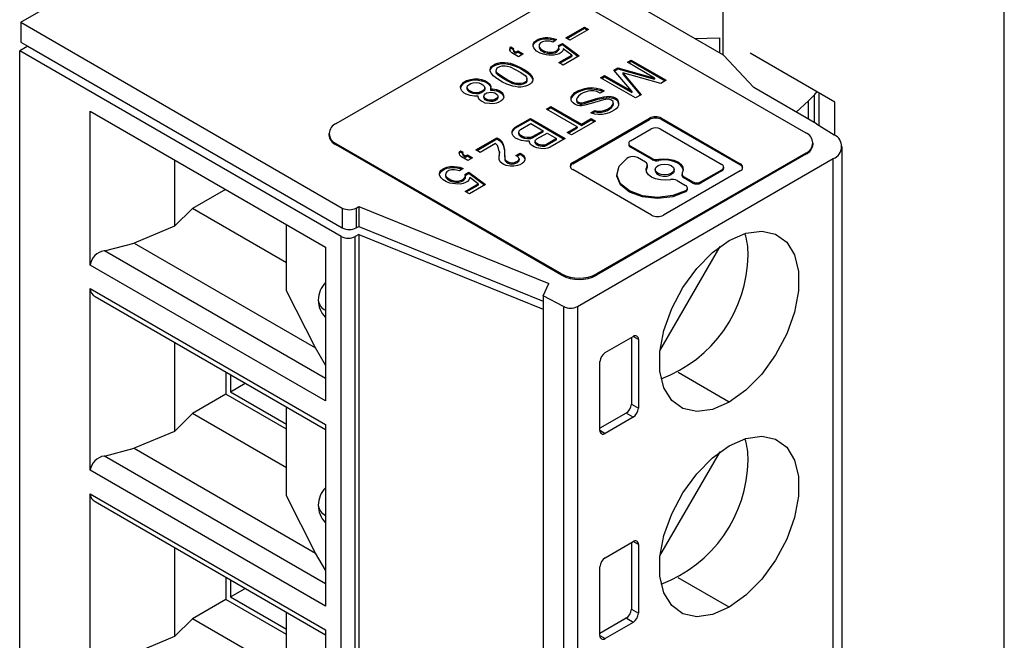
# Model space of a CAD drawing. Header units: millimetres. Extents: x 0 to 559, y 0 to 432.
# Tile 13 of 18: x 385 to 405, y 328 to 341. Entities that reach past the tile are written whole.
import ezdxf

# ---------------------------------------------------------------- set-up
doc = ezdxf.new("R2010")
doc.units = ezdxf.units.MM
doc.header["$LTSCALE"] = 2

msp = doc.modelspace()

# ---------------------------------------------------------------- linework, layer by layer
for p, q in [((384.81, 340.971), (391.082, 344.592)), ((399.02, 340.311), (399.02, 343.072)), ((404.707, 249.213), (404.707, 342.254)), ((399.024, 340.308), (396.654, 341.677)), ((391.191, 338.924), (395.423, 341.367)), ((396.13, 341.367), (400.691, 338.734)), ((384.81, 340.971), (391.315, 337.215)), ((384.81, 340.971), (384.81, 340.571)), ((395.838, 340.657), (396.213, 340.874)), ((395.859, 340.645), (396.213, 340.85)), ((396.293, 340.828), (395.917, 340.611)), ((396.213, 340.874), (396.293, 340.828)), ((396.213, 340.874), (396.213, 340.85)), ((396.213, 340.85), (396.271, 340.816)), ((395.234, 340.604), (395.274, 340.627)), ((395.274, 340.627), (395.322, 340.645)), ((395.274, 340.627), (395.274, 340.603)), ((395.274, 340.603), (395.322, 340.621)), ((395.322, 340.645), (395.38, 340.658)), ((395.322, 340.645), (395.322, 340.621)), ((395.322, 340.621), (395.38, 340.633)), ((395.38, 340.658), (395.422, 340.662)), ((395.38, 340.658), (395.38, 340.633)), ((395.38, 340.633), (395.422, 340.637)), ((395.422, 340.662), (395.472, 340.66)), ((395.422, 340.662), (395.422, 340.637)), ((395.422, 340.637), (395.472, 340.636)), ((395.472, 340.66), (395.53, 340.654)), ((395.472, 340.66), (395.472, 340.636)), ((395.472, 340.636), (395.53, 340.629)), ((395.53, 340.654), (395.583, 340.642)), ((395.53, 340.654), (395.53, 340.629)), ((395.53, 340.629), (395.583, 340.618)), ((395.651, 340.621), (395.581, 340.57)), ((395.583, 340.642), (395.651, 340.621)), ((395.583, 340.642), (395.583, 340.618)), ((395.583, 340.618), (395.627, 340.603)), ((395.917, 340.611), (395.838, 340.657)), ((398.446, 340.642), (398.949, 340.656)), ((398.949, 340.656), (398.949, 340.352)), ((384.951, 340.489), (384.788, 340.395)), ((384.81, 340.571), (384.951, 340.489)), ((384.951, 340.489), (391.315, 336.815)), ((394.703, 340.43), (394.708, 340.454)), ((394.705, 340.41), (394.703, 340.43)), ((394.704, 340.412), (394.708, 340.43)), ((394.708, 340.454), (394.724, 340.474)), ((394.708, 340.454), (394.708, 340.43)), ((394.708, 340.43), (394.724, 340.449)), ((394.724, 340.474), (394.778, 340.443)), ((394.724, 340.474), (394.724, 340.449)), ((394.724, 340.449), (394.77, 340.423)), ((394.778, 340.443), (394.77, 340.428)), ((394.77, 340.428), (394.781, 340.404)), ((394.77, 340.428), (394.77, 340.404)), ((395.175, 340.519), (395.181, 340.543)), ((395.177, 340.49), (395.175, 340.519)), ((395.176, 340.501), (395.181, 340.519)), ((395.189, 340.456), (395.177, 340.49)), ((395.181, 340.543), (395.203, 340.576)), ((395.181, 340.519), (395.203, 340.552)), ((395.181, 340.543), (395.181, 340.519)), ((395.208, 340.426), (395.189, 340.456)), ((395.203, 340.576), (395.234, 340.604)), ((395.203, 340.552), (395.234, 340.58)), ((395.203, 340.576), (395.203, 340.552)), ((395.246, 340.386), (395.208, 340.426)), ((395.234, 340.604), (395.234, 340.58)), ((395.234, 340.58), (395.274, 340.603)), ((395.3, 340.52), (395.295, 340.487)), ((395.295, 340.487), (395.305, 340.462)), ((395.295, 340.487), (395.295, 340.462)), ((395.295, 340.462), (395.305, 340.438)), ((395.322, 340.553), (395.3, 340.52)), ((395.305, 340.462), (395.333, 340.427)), ((395.305, 340.462), (395.305, 340.438)), ((395.305, 340.438), (395.333, 340.403)), ((395.362, 340.577), (395.322, 340.553)), ((395.333, 340.427), (395.405, 340.386)), ((395.333, 340.427), (395.333, 340.403)), ((395.42, 340.589), (395.362, 340.577)), ((395.478, 340.592), (395.42, 340.589)), ((395.52, 340.586), (395.478, 340.592)), ((395.581, 340.57), (395.52, 340.586)), ((395.663, 340.403), (395.693, 340.441)), ((395.687, 340.499), (395.767, 340.545)), ((395.698, 340.475), (395.687, 340.499)), ((395.693, 340.441), (395.698, 340.475)), ((395.693, 340.416), (395.698, 340.45)), ((395.693, 340.441), (395.693, 340.416)), ((395.696, 340.479), (395.767, 340.52)), ((395.698, 340.45), (395.698, 340.475)), ((395.767, 340.545), (396.108, 340.293)), ((395.767, 340.545), (395.767, 340.52)), ((395.767, 340.52), (396.089, 340.282)), ((395.785, 340.433), (395.773, 340.395)), ((395.956, 340.307), (395.785, 340.433)), ((391.294, 336.64), (384.788, 340.395)), ((384.788, 316.307), (384.788, 340.395)), ((394.715, 340.386), (394.705, 340.41)), ((394.725, 340.372), (394.715, 340.386)), ((394.744, 340.352), (394.725, 340.372)), ((394.876, 340.275), (394.744, 340.352)), ((394.77, 340.404), (394.781, 340.379)), ((394.781, 340.404), (394.799, 340.384)), ((394.781, 340.404), (394.781, 340.379)), ((394.781, 340.379), (394.799, 340.36)), ((394.799, 340.384), (394.826, 340.369)), ((394.799, 340.384), (394.799, 340.36)), ((394.799, 340.36), (394.826, 340.344)), ((394.826, 340.369), (394.866, 340.392)), ((394.826, 340.344), (394.826, 340.369)), ((394.826, 340.344), (394.866, 340.367)), ((394.866, 340.392), (394.972, 340.331)), ((394.866, 340.392), (394.866, 340.367)), ((394.866, 340.367), (394.951, 340.318)), ((394.972, 340.331), (394.876, 340.275)), ((395.316, 340.346), (395.246, 340.386)), ((395.385, 340.324), (395.316, 340.346)), ((395.333, 340.403), (395.405, 340.362)), ((395.436, 340.313), (395.385, 340.324)), ((395.405, 340.386), (395.464, 340.37)), ((395.405, 340.386), (395.405, 340.362)), ((395.405, 340.362), (395.464, 340.346)), ((395.495, 340.306), (395.436, 340.313)), ((395.464, 340.37), (395.507, 340.364)), ((395.464, 340.37), (395.464, 340.346)), ((395.464, 340.346), (395.507, 340.34)), ((395.596, 340.303), (395.495, 340.306)), ((395.507, 340.364), (395.565, 340.367)), ((395.507, 340.364), (395.507, 340.34)), ((395.507, 340.34), (395.565, 340.343)), ((395.565, 340.367), (395.622, 340.379)), ((395.565, 340.367), (395.565, 340.343)), ((395.565, 340.343), (395.622, 340.355)), ((395.654, 340.316), (395.596, 340.303)), ((395.622, 340.379), (395.663, 340.403)), ((395.622, 340.379), (395.622, 340.355)), ((395.622, 340.355), (395.663, 340.378)), ((395.702, 340.334), (395.654, 340.316)), ((395.663, 340.378), (395.693, 340.416)), ((395.663, 340.403), (395.663, 340.378)), ((395.694, 340.155), (395.956, 340.307)), ((395.743, 340.357), (395.702, 340.334)), ((395.715, 340.143), (395.956, 340.282)), ((395.773, 340.395), (395.743, 340.357)), ((396.108, 340.293), (395.782, 340.104)), ((395.956, 340.307), (395.956, 340.282)), ((399.024, 340.308), (399.638, 339.652)), ((401.282, 339.354), (399.569, 340.343)), ((394.306, 340.018), (394.312, 340.042)), ((394.312, 340.042), (394.334, 340.075)), ((394.312, 340.017), (394.334, 340.05)), ((394.312, 340.042), (394.312, 340.017)), ((394.334, 340.075), (394.357, 340.098)), ((394.334, 340.075), (394.334, 340.05)), ((394.334, 340.05), (394.357, 340.074)), ((394.357, 340.098), (394.413, 340.131)), ((394.357, 340.074), (394.413, 340.106)), ((394.357, 340.098), (394.357, 340.074)), ((394.413, 340.131), (394.454, 340.144)), ((394.413, 340.131), (394.413, 340.106)), ((394.413, 340.106), (394.454, 340.119)), ((394.431, 340.019), (394.446, 340.047)), ((394.446, 340.047), (394.501, 340.079)), ((394.454, 340.144), (394.511, 340.156)), ((394.454, 340.144), (394.454, 340.119)), ((394.454, 340.119), (394.511, 340.132)), ((394.501, 340.079), (394.551, 340.088)), ((394.511, 340.156), (394.552, 340.16)), ((394.511, 340.156), (394.511, 340.132)), ((394.511, 340.132), (394.552, 340.136)), ((394.551, 340.088), (394.609, 340.091)), ((394.552, 340.16), (394.604, 340.159)), ((394.552, 340.16), (394.552, 340.136)), ((394.552, 340.136), (394.604, 340.134)), ((394.604, 340.159), (394.663, 340.152)), ((394.604, 340.159), (394.604, 340.134)), ((394.604, 340.134), (394.663, 340.127)), ((394.609, 340.091), (394.652, 340.085)), ((394.652, 340.085), (394.712, 340.068)), ((394.663, 340.152), (394.714, 340.141)), ((394.663, 340.152), (394.663, 340.127)), ((394.663, 340.127), (394.714, 340.116)), ((394.712, 340.068), (394.815, 340.018)), ((394.714, 340.141), (394.773, 340.125)), ((394.714, 340.141), (394.714, 340.116)), ((394.714, 340.116), (394.773, 340.1)), ((394.773, 340.125), (394.835, 340.098)), ((394.773, 340.125), (394.773, 340.1)), ((394.773, 340.1), (394.835, 340.074)), ((394.835, 340.098), (394.921, 340.058)), ((394.835, 340.098), (394.835, 340.074)), ((394.835, 340.074), (394.921, 340.033)), ((394.921, 340.058), (394.994, 340.015)), ((394.921, 340.058), (394.921, 340.033)), ((394.921, 340.033), (394.994, 339.991)), ((395.782, 340.104), (395.694, 340.155)), ((396.811, 340.004), (396.892, 340.051)), ((396.825, 339.988), (396.892, 340.027)), ((396.892, 340.051), (397.63, 339.844)), ((396.892, 340.051), (396.892, 340.027)), ((396.892, 340.027), (397.63, 339.82)), ((397.082, 340.161), (397.162, 340.207)), ((397.63, 339.844), (397.082, 340.161)), ((397.103, 340.149), (397.162, 340.182)), ((397.162, 340.207), (397.869, 339.799)), ((397.162, 340.207), (397.162, 340.182)), ((397.162, 340.182), (397.847, 339.786)), ((393.906, 339.817), (393.981, 339.829)), ((393.981, 339.829), (394.063, 339.826)), ((393.981, 339.829), (393.981, 339.805)), ((394.063, 339.826), (394.133, 339.814)), ((394.063, 339.826), (394.063, 339.802)), ((394.309, 339.988), (394.306, 340.018)), ((394.308, 340), (394.312, 340.017)), ((394.32, 339.954), (394.309, 339.988)), ((394.34, 339.925), (394.32, 339.954)), ((394.368, 339.891), (394.34, 339.925)), ((394.413, 339.855), (394.368, 339.891)), ((394.483, 339.805), (394.413, 339.855)), ((394.426, 339.985), (394.431, 340.019)), ((394.437, 339.961), (394.426, 339.985)), ((394.426, 339.961), (394.426, 339.985)), ((394.437, 339.936), (394.426, 339.961)), ((394.465, 339.926), (394.437, 339.961)), ((394.437, 339.936), (394.437, 339.961)), ((394.465, 339.901), (394.437, 339.936)), ((394.553, 339.866), (394.465, 339.926)), ((394.465, 339.901), (394.465, 339.926)), ((394.553, 339.842), (394.465, 339.901)), ((394.662, 339.803), (394.553, 339.866)), ((394.553, 339.842), (394.553, 339.866)), ((394.662, 339.779), (394.553, 339.842)), ((394.815, 340.018), (394.924, 339.955)), ((394.924, 339.955), (395.012, 339.895)), ((394.994, 340.015), (395.065, 339.966)), ((394.994, 340.015), (394.994, 339.991)), ((394.994, 339.991), (395.065, 339.941)), ((395.012, 339.895), (395.04, 339.86)), ((395.04, 339.86), (395.051, 339.836)), ((395.051, 339.836), (395.046, 339.802)), ((395.051, 339.811), (395.051, 339.836)), ((395.065, 339.966), (395.11, 339.93)), ((395.065, 339.966), (395.065, 339.941)), ((395.065, 339.941), (395.11, 339.906)), ((395.11, 339.93), (395.138, 339.896)), ((395.11, 339.93), (395.11, 339.906)), ((395.11, 339.906), (395.138, 339.871)), ((395.138, 339.896), (395.157, 339.866)), ((395.138, 339.896), (395.138, 339.871)), ((395.138, 339.871), (395.157, 339.842)), ((395.157, 339.866), (395.169, 339.832)), ((395.157, 339.866), (395.157, 339.842)), ((395.157, 339.842), (395.169, 339.808)), ((395.169, 339.832), (395.171, 339.803)), ((395.169, 339.832), (395.169, 339.808)), ((396.541, 339.849), (396.621, 339.895)), ((397.249, 339.441), (396.541, 339.849)), ((396.563, 339.837), (396.621, 339.87)), ((396.621, 339.895), (397.17, 339.578)), ((396.621, 339.895), (396.621, 339.87)), ((396.621, 339.87), (397.17, 339.554)), ((397.17, 339.578), (396.811, 340.004)), ((396.993, 339.946), (397.359, 339.505)), ((397.758, 339.735), (396.993, 339.946)), ((396.993, 339.946), (396.993, 339.922)), ((396.993, 339.922), (397.346, 339.497)), ((397.63, 339.844), (397.63, 339.82)), ((393.708, 339.672), (393.73, 339.715)), ((393.713, 339.624), (393.708, 339.672)), ((393.71, 339.652), (393.73, 339.691)), ((393.734, 339.584), (393.713, 339.624)), ((393.73, 339.715), (393.775, 339.762)), ((393.73, 339.691), (393.775, 339.737)), ((393.73, 339.715), (393.73, 339.691)), ((393.775, 339.762), (393.825, 339.791)), ((393.775, 339.737), (393.825, 339.766)), ((393.775, 339.762), (393.775, 339.737)), ((393.825, 339.791), (393.906, 339.817)), ((393.825, 339.766), (393.906, 339.792)), ((393.825, 339.791), (393.825, 339.766)), ((393.844, 339.649), (393.85, 339.683)), ((393.857, 339.615), (393.844, 339.649)), ((393.844, 339.625), (393.844, 339.649)), ((393.857, 339.591), (393.844, 339.625)), ((393.85, 339.683), (393.881, 339.711)), ((393.881, 339.711), (393.913, 339.73)), ((393.906, 339.817), (393.906, 339.792)), ((393.906, 339.792), (393.981, 339.805)), ((393.913, 339.73), (393.961, 339.747)), ((393.961, 339.747), (394.02, 339.75)), ((393.981, 339.805), (394.063, 339.802)), ((394.02, 339.75), (394.079, 339.744)), ((394.063, 339.802), (394.133, 339.79)), ((394.079, 339.744), (394.122, 339.729)), ((394.122, 339.729), (394.159, 339.707)), ((394.133, 339.814), (394.209, 339.788)), ((394.133, 339.814), (394.133, 339.79)), ((394.133, 339.79), (394.209, 339.764)), ((394.159, 339.707), (394.185, 339.682)), ((394.185, 339.682), (394.197, 339.648)), ((394.197, 339.648), (394.192, 339.614)), ((394.197, 339.624), (394.192, 339.589)), ((394.197, 339.624), (394.197, 339.648)), ((394.209, 339.788), (394.254, 339.762)), ((394.209, 339.788), (394.209, 339.764)), ((394.209, 339.764), (394.254, 339.738)), ((394.254, 339.762), (394.299, 339.718)), ((394.254, 339.762), (394.254, 339.738)), ((394.254, 339.738), (394.299, 339.693)), ((394.299, 339.718), (394.32, 339.669)), ((394.299, 339.718), (394.299, 339.693)), ((394.299, 339.693), (394.318, 339.649)), ((394.32, 339.669), (394.316, 339.625)), ((394.316, 339.625), (394.35, 339.624)), ((394.316, 339.625), (394.316, 339.601)), ((394.35, 339.624), (394.434, 339.612)), ((394.35, 339.624), (394.35, 339.6)), ((394.557, 339.763), (394.483, 339.805)), ((394.643, 339.722), (394.557, 339.763)), ((394.704, 339.696), (394.643, 339.722)), ((394.766, 339.753), (394.662, 339.803)), ((394.662, 339.779), (394.662, 339.803)), ((394.766, 339.728), (394.662, 339.779)), ((394.764, 339.68), (394.704, 339.696)), ((394.815, 339.669), (394.764, 339.68)), ((394.826, 339.736), (394.766, 339.753)), ((394.766, 339.728), (394.766, 339.753)), ((394.826, 339.712), (394.766, 339.728)), ((394.874, 339.662), (394.815, 339.669)), ((394.868, 339.73), (394.826, 339.736)), ((394.826, 339.712), (394.826, 339.736)), ((394.868, 339.705), (394.826, 339.712)), ((394.927, 339.733), (394.868, 339.73)), ((394.868, 339.705), (394.868, 339.73)), ((394.927, 339.708), (394.868, 339.705)), ((394.925, 339.661), (394.874, 339.662)), ((394.967, 339.664), (394.925, 339.661)), ((394.976, 339.741), (394.927, 339.733)), ((394.927, 339.708), (394.927, 339.733)), ((394.976, 339.717), (394.927, 339.708)), ((395.024, 339.677), (394.967, 339.664)), ((395.032, 339.773), (394.976, 339.741)), ((395.032, 339.749), (394.976, 339.717)), ((394.976, 339.717), (394.976, 339.741)), ((395.064, 339.69), (395.024, 339.677)), ((395.046, 339.802), (395.032, 339.773)), ((395.046, 339.777), (395.032, 339.749)), ((395.032, 339.749), (395.032, 339.773)), ((395.051, 339.811), (395.046, 339.777)), ((395.046, 339.777), (395.046, 339.802)), ((395.12, 339.723), (395.064, 339.69)), ((395.143, 339.746), (395.12, 339.723)), ((395.165, 339.779), (395.143, 339.746)), ((395.171, 339.803), (395.165, 339.779)), ((395.169, 339.808), (395.17, 339.796)), ((396.142, 339.608), (396.223, 339.634)), ((396.223, 339.634), (396.28, 339.647)), ((396.223, 339.634), (396.223, 339.61)), ((396.223, 339.61), (396.28, 339.623)), ((396.28, 339.647), (396.356, 339.65)), ((396.28, 339.647), (396.28, 339.623)), ((396.28, 339.623), (396.356, 339.625)), ((396.356, 339.65), (396.457, 339.638)), ((396.356, 339.65), (396.356, 339.625)), ((396.356, 339.625), (396.457, 339.613)), ((396.457, 339.638), (396.544, 339.615)), ((396.457, 339.638), (396.457, 339.613)), ((397.869, 339.799), (397.758, 339.735)), ((400.91, 338.918), (399.638, 339.652)), ((393.779, 339.54), (393.734, 339.584)), ((393.824, 339.514), (393.779, 339.54)), ((393.901, 339.488), (393.824, 339.514)), ((393.883, 339.591), (393.857, 339.615)), ((393.857, 339.591), (393.857, 339.615)), ((393.883, 339.566), (393.857, 339.591)), ((393.92, 339.57), (393.883, 339.591)), ((393.883, 339.566), (393.883, 339.591)), ((393.92, 339.545), (393.883, 339.566)), ((393.986, 339.476), (393.901, 339.488)), ((393.963, 339.554), (393.92, 339.57)), ((393.92, 339.545), (393.92, 339.57)), ((393.963, 339.53), (393.92, 339.545)), ((394.02, 339.547), (393.963, 339.554)), ((393.963, 339.53), (393.963, 339.554)), ((394.02, 339.523), (393.963, 339.53)), ((394.062, 339.478), (393.986, 339.476)), ((394.08, 339.55), (394.02, 339.547)), ((394.02, 339.547), (394.02, 339.523)), ((394.08, 339.526), (394.02, 339.523)), ((394.063, 339.459), (394.062, 339.478)), ((394.084, 339.41), (394.063, 339.459)), ((394.127, 339.568), (394.08, 339.55)), ((394.08, 339.526), (394.08, 339.55)), ((394.127, 339.543), (394.08, 339.526)), ((394.161, 339.587), (394.127, 339.568)), ((394.127, 339.543), (394.127, 339.568)), ((394.161, 339.562), (394.127, 339.543)), ((394.192, 339.614), (394.161, 339.587)), ((394.192, 339.589), (394.161, 339.562)), ((394.161, 339.562), (394.161, 339.587)), ((394.179, 339.474), (394.185, 339.499)), ((394.19, 339.45), (394.179, 339.474)), ((394.179, 339.45), (394.179, 339.474)), ((394.19, 339.426), (394.179, 339.45)), ((394.185, 339.499), (394.208, 339.522)), ((394.208, 339.431), (394.19, 339.45)), ((394.19, 339.426), (394.19, 339.45)), ((394.208, 339.406), (394.19, 339.426)), ((394.192, 339.589), (394.192, 339.614)), ((394.208, 339.522), (394.24, 339.541)), ((394.245, 339.41), (394.208, 339.431)), ((394.208, 339.406), (394.208, 339.431)), ((394.24, 339.541), (394.28, 339.554)), ((394.28, 339.554), (394.321, 339.557)), ((394.316, 339.601), (394.35, 339.6)), ((394.321, 339.557), (394.364, 339.551)), ((394.35, 339.6), (394.434, 339.588)), ((394.364, 339.551), (394.399, 339.541)), ((394.399, 339.541), (394.434, 339.52)), ((394.435, 339.429), (394.402, 339.41)), ((394.434, 339.612), (394.486, 339.591)), ((394.434, 339.612), (394.434, 339.588)), ((394.434, 339.588), (394.486, 339.567)), ((394.434, 339.52), (394.453, 339.5)), ((394.457, 339.452), (394.435, 339.429)), ((394.435, 339.404), (394.435, 339.429)), ((394.457, 339.427), (394.435, 339.404)), ((394.453, 339.5), (394.464, 339.476)), ((394.464, 339.476), (394.457, 339.452)), ((394.457, 339.427), (394.457, 339.452)), ((394.464, 339.451), (394.457, 339.427)), ((394.464, 339.476), (394.464, 339.451)), ((394.486, 339.591), (394.522, 339.57)), ((394.486, 339.591), (394.486, 339.567)), ((394.486, 339.567), (394.522, 339.546)), ((394.522, 339.57), (394.558, 339.541)), ((394.522, 339.57), (394.522, 339.546)), ((394.522, 339.546), (394.558, 339.516)), ((394.558, 339.541), (394.579, 339.492)), ((394.558, 339.541), (394.558, 339.516)), ((394.558, 339.516), (394.579, 339.467)), ((394.582, 339.453), (394.562, 339.41)), ((394.579, 339.492), (394.582, 339.453)), ((394.579, 339.492), (394.579, 339.467)), ((394.579, 339.467), (394.581, 339.45)), ((395.942, 339.41), (395.947, 339.455)), ((395.944, 339.405), (395.947, 339.43)), ((395.947, 339.455), (395.976, 339.502)), ((395.947, 339.43), (395.976, 339.477)), ((395.947, 339.455), (395.947, 339.43)), ((395.976, 339.502), (396.022, 339.549)), ((395.976, 339.477), (396.022, 339.524)), ((395.976, 339.502), (395.976, 339.477)), ((396.022, 339.549), (396.093, 339.59)), ((396.022, 339.524), (396.093, 339.566)), ((396.022, 339.549), (396.022, 339.524)), ((396.065, 339.441), (396.051, 339.412)), ((396.095, 339.479), (396.065, 339.441)), ((396.093, 339.59), (396.142, 339.608)), ((396.093, 339.59), (396.093, 339.566)), ((396.093, 339.566), (396.142, 339.584)), ((396.15, 339.521), (396.095, 339.479)), ((396.142, 339.584), (396.223, 339.61)), ((396.142, 339.608), (396.142, 339.584)), ((396.19, 339.544), (396.15, 339.521)), ((396.246, 339.566), (396.19, 339.544)), ((396.217, 339.356), (396.484, 339.438)), ((396.289, 339.58), (396.246, 339.566)), ((396.336, 339.588), (396.289, 339.58)), ((396.404, 339.586), (396.336, 339.588)), ((396.464, 339.569), (396.404, 339.586)), ((396.457, 339.613), (396.544, 339.591)), ((396.533, 339.538), (396.464, 339.569)), ((396.484, 339.438), (396.599, 339.464)), ((396.484, 339.414), (396.599, 339.439)), ((396.484, 339.438), (396.484, 339.414)), ((396.613, 339.584), (396.533, 339.538)), ((396.544, 339.615), (396.613, 339.584)), ((396.544, 339.591), (396.544, 339.615)), ((396.544, 339.591), (396.589, 339.57)), ((396.599, 339.464), (396.658, 339.469)), ((396.599, 339.464), (396.599, 339.439)), ((396.599, 339.439), (396.658, 339.444)), ((396.658, 339.469), (396.723, 339.474)), ((396.658, 339.469), (396.658, 339.444)), ((396.658, 339.444), (396.723, 339.45)), ((396.723, 339.474), (396.791, 339.463)), ((396.723, 339.474), (396.723, 339.45)), ((396.723, 339.45), (396.791, 339.438)), ((396.791, 339.463), (396.844, 339.442)), ((396.791, 339.463), (396.791, 339.438)), ((396.791, 339.438), (396.844, 339.417)), ((396.844, 339.442), (396.862, 339.431)), ((396.844, 339.442), (396.844, 339.417)), ((396.862, 339.431), (396.881, 339.411)), ((396.862, 339.431), (396.862, 339.406)), ((397.17, 339.578), (397.17, 339.554)), ((397.359, 339.505), (397.249, 339.441)), ((400.747, 339.381), (400.86, 339.495)), ((400.86, 339.495), (400.86, 338.947)), ((400.96, 338.886), (400.96, 339.54)), ((394.12, 339.38), (394.084, 339.41)), ((394.156, 339.359), (394.12, 339.38)), ((394.208, 339.338), (394.156, 339.359)), ((394.245, 339.385), (394.208, 339.406)), ((394.293, 339.326), (394.208, 339.338)), ((394.279, 339.399), (394.245, 339.41)), ((394.245, 339.385), (394.245, 339.41)), ((394.279, 339.375), (394.245, 339.385)), ((394.321, 339.393), (394.279, 339.399)), ((394.279, 339.375), (394.279, 339.399)), ((394.321, 339.369), (394.279, 339.375)), ((394.36, 339.325), (394.293, 339.326)), ((394.362, 339.397), (394.321, 339.393)), ((394.321, 339.369), (394.321, 339.393)), ((394.362, 339.372), (394.321, 339.369)), ((394.434, 339.337), (394.36, 339.325)), ((394.402, 339.41), (394.362, 339.397)), ((394.362, 339.372), (394.362, 339.397)), ((394.402, 339.385), (394.362, 339.372)), ((394.402, 339.385), (394.402, 339.41)), ((394.435, 339.404), (394.402, 339.385)), ((394.482, 339.354), (394.434, 339.337)), ((394.531, 339.382), (394.482, 339.354)), ((394.562, 339.41), (394.531, 339.382)), ((395.446, 339.216), (395.533, 339.267)), ((395.467, 339.204), (395.533, 339.243)), ((395.533, 339.267), (396.153, 338.91)), ((395.533, 339.267), (395.533, 339.243)), ((395.533, 339.243), (396.153, 338.885)), ((395.954, 339.377), (395.942, 339.41)), ((395.982, 339.342), (395.954, 339.377)), ((396.027, 339.307), (395.982, 339.342)), ((396.079, 339.286), (396.027, 339.307)), ((396.051, 339.412), (396.062, 339.379)), ((396.051, 339.412), (396.051, 339.388)), ((396.051, 339.388), (396.062, 339.354)), ((396.062, 339.379), (396.081, 339.359)), ((396.062, 339.379), (396.062, 339.354)), ((396.062, 339.354), (396.081, 339.334)), ((396.121, 339.28), (396.079, 339.286)), ((396.081, 339.359), (396.124, 339.343)), ((396.081, 339.359), (396.081, 339.334)), ((396.081, 339.334), (396.124, 339.318)), ((396.163, 339.284), (396.121, 339.28)), ((396.124, 339.343), (396.158, 339.342)), ((396.124, 339.343), (396.124, 339.318)), ((396.124, 339.318), (396.158, 339.317)), ((396.158, 339.342), (396.217, 339.356)), ((396.158, 339.342), (396.158, 339.317)), ((396.158, 339.317), (396.217, 339.331)), ((396.221, 339.296), (396.163, 339.284)), ((396.217, 339.331), (396.484, 339.414)), ((396.217, 339.356), (396.217, 339.331)), ((396.352, 339.331), (396.221, 339.296)), ((396.6, 339.404), (396.352, 339.331)), ((396.695, 339.417), (396.6, 339.404)), ((396.68, 339.214), (396.72, 339.238)), ((396.747, 339.406), (396.695, 339.417)), ((396.72, 339.238), (396.759, 339.27)), ((396.72, 339.213), (396.759, 339.246)), ((396.72, 339.238), (396.72, 339.213)), ((396.764, 339.396), (396.747, 339.406)), ((396.759, 339.27), (396.789, 339.308)), ((396.759, 339.246), (396.789, 339.284)), ((396.759, 339.27), (396.759, 339.246)), ((396.792, 339.371), (396.764, 339.396)), ((396.789, 339.308), (396.795, 339.332)), ((396.789, 339.308), (396.789, 339.284)), ((396.789, 339.284), (396.795, 339.307)), ((396.795, 339.332), (396.792, 339.371)), ((396.795, 339.332), (396.795, 339.307)), ((396.854, 339.223), (396.817, 339.191)), ((396.844, 339.417), (396.862, 339.406)), ((396.886, 339.262), (396.854, 339.223)), ((396.862, 339.406), (396.881, 339.387)), ((396.881, 339.411), (396.891, 339.386)), ((396.881, 339.411), (396.881, 339.387)), ((396.881, 339.387), (396.891, 339.362)), ((396.9, 339.29), (396.886, 339.262)), ((396.891, 339.386), (396.903, 339.343)), ((396.891, 339.386), (396.891, 339.362)), ((396.891, 339.362), (396.902, 339.323)), ((396.903, 339.343), (396.9, 339.29)), ((400.747, 339.381), (400.5, 339.154)), ((400.747, 339.012), (400.747, 339.381)), ((401.282, 338.683), (401.282, 339.354)), ((386.214, 336.062), (386.214, 339.171)), ((386.214, 339.171), (390.975, 336.422)), ((394.815, 338.852), (395.119, 339.028)), ((395.119, 339.028), (395.826, 338.619)), ((395.119, 339.028), (395.119, 339.003)), ((396.065, 338.859), (395.446, 339.216)), ((395.976, 338.134), (397.527, 339.03)), ((396.153, 338.91), (396.351, 339.024)), ((396.343, 339.143), (396.423, 339.189)), ((396.421, 339.116), (396.343, 339.143)), ((396.351, 339.024), (396.439, 338.973)), ((396.351, 339.024), (396.351, 339)), ((396.37, 339.134), (396.423, 339.164)), ((396.49, 339.104), (396.421, 339.116)), ((396.423, 339.189), (396.483, 339.172)), ((396.423, 339.189), (396.423, 339.164)), ((396.423, 339.164), (396.483, 339.148)), ((396.483, 339.172), (396.558, 339.175)), ((396.483, 339.172), (396.483, 339.148)), ((396.483, 339.148), (396.558, 339.15)), ((396.581, 339.106), (396.49, 339.104)), ((396.558, 339.175), (396.624, 339.192)), ((396.558, 339.175), (396.558, 339.15)), ((396.558, 339.15), (396.624, 339.168)), ((396.639, 339.119), (396.581, 339.106)), ((396.624, 339.192), (396.68, 339.214)), ((396.624, 339.192), (396.624, 339.168)), ((396.624, 339.168), (396.68, 339.19)), ((396.712, 339.141), (396.639, 339.119)), ((396.68, 339.214), (396.68, 339.19)), ((396.68, 339.19), (396.72, 339.213)), ((396.769, 339.164), (396.712, 339.141)), ((396.817, 339.191), (396.769, 339.164)), ((397.527, 339.005), (397.527, 339.03)), ((397.774, 339.03), (399.365, 338.111)), ((397.774, 339.03), (397.774, 339.03)), ((397.774, 339.03), (397.774, 339.005)), ((394.77, 338.807), (394.815, 338.852)), ((394.77, 338.782), (394.815, 338.828)), ((394.815, 338.828), (395.119, 339.003)), ((394.815, 338.852), (394.815, 338.828)), ((394.922, 338.802), (395.129, 338.921)), ((395.119, 339.003), (395.805, 338.607)), ((395.129, 338.921), (395.376, 338.778)), ((395.866, 338.744), (396.065, 338.859)), ((395.887, 338.732), (396.065, 338.834)), ((396.439, 338.973), (395.954, 338.693)), ((395.976, 338.11), (397.527, 339.005)), ((396.065, 338.859), (396.065, 338.834)), ((396.153, 338.885), (396.351, 339)), ((396.153, 338.885), (396.153, 338.91)), ((396.351, 339), (396.418, 338.961)), ((397.774, 339.005), (397.774, 339.006)), ((397.774, 339.005), (399.365, 338.087)), ((400.91, 338.918), (401.266, 338.693)), ((391.045, 338.72), (391.045, 338.695)), ((394.019, 338.393), (394.44, 338.636)), ((394.44, 338.636), (394.494, 338.605)), ((394.44, 338.636), (394.44, 338.611)), ((394.75, 338.764), (394.77, 338.807)), ((394.754, 338.715), (394.75, 338.764)), ((394.752, 338.743), (394.77, 338.782)), ((394.774, 338.675), (394.754, 338.715)), ((394.77, 338.807), (394.77, 338.782)), ((394.82, 338.631), (394.774, 338.675)), ((394.865, 338.605), (394.82, 338.631)), ((394.885, 338.741), (394.891, 338.774)), ((394.897, 338.706), (394.885, 338.741)), ((394.885, 338.716), (394.885, 338.741)), ((394.897, 338.681), (394.885, 338.716)), ((394.891, 338.774), (394.922, 338.802)), ((394.925, 338.681), (394.897, 338.706)), ((394.897, 338.681), (394.897, 338.706)), ((394.925, 338.656), (394.897, 338.681)), ((394.96, 338.66), (394.925, 338.681)), ((394.925, 338.656), (394.925, 338.681)), ((394.96, 338.636), (394.925, 338.656)), ((395.003, 338.645), (394.96, 338.66)), ((394.96, 338.636), (394.96, 338.66)), ((395.003, 338.62), (394.96, 338.636)), ((395.062, 338.638), (395.003, 338.645)), ((395.003, 338.62), (395.003, 338.645)), ((395.121, 338.641), (395.062, 338.638)), ((395.062, 338.638), (395.062, 338.613)), ((395.169, 338.659), (395.121, 338.641)), ((395.121, 338.616), (395.121, 338.641)), ((395.169, 338.634), (395.121, 338.616)), ((395.376, 338.778), (395.169, 338.659)), ((395.376, 338.754), (395.169, 338.634)), ((395.169, 338.634), (395.169, 338.659)), ((395.249, 338.613), (395.456, 338.732)), ((395.376, 338.754), (395.376, 338.778)), ((395.456, 338.732), (395.65, 338.62)), ((395.954, 338.693), (395.866, 338.744)), ((397.147, 338.575), (397.563, 338.815)), ((397.747, 338.815), (398.993, 338.096)), ((395.752, 335.883), (391.191, 338.515)), ((391.191, 338.491), (391.191, 338.515)), ((395.752, 335.858), (391.191, 338.491)), ((394.04, 338.38), (394.44, 338.611)), ((394.417, 338.52), (394.107, 338.341)), ((394.455, 338.481), (394.417, 338.52)), ((394.44, 338.611), (394.494, 338.58)), ((394.477, 338.421), (394.455, 338.481)), ((394.494, 338.605), (394.539, 338.56)), ((394.494, 338.605), (394.494, 338.58)), ((394.494, 338.58), (394.539, 338.536)), ((394.539, 338.56), (394.57, 338.506)), ((394.539, 338.56), (394.539, 338.536)), ((394.539, 338.536), (394.57, 338.482)), ((394.57, 338.506), (394.583, 338.452)), ((394.57, 338.506), (394.57, 338.482)), ((394.57, 338.482), (394.583, 338.427)), ((394.583, 338.452), (394.597, 338.39)), ((394.583, 338.452), (394.583, 338.427)), ((394.583, 338.427), (394.596, 338.371)), ((394.942, 338.578), (394.865, 338.605)), ((395.028, 338.566), (394.942, 338.578)), ((395.062, 338.613), (395.003, 338.62)), ((395.102, 338.569), (395.028, 338.566)), ((395.121, 338.616), (395.062, 338.613)), ((395.104, 338.55), (395.102, 338.569)), ((395.125, 338.501), (395.104, 338.55)), ((395.161, 338.47), (395.125, 338.501)), ((395.195, 338.45), (395.161, 338.47)), ((395.248, 338.429), (395.195, 338.45)), ((395.219, 338.566), (395.226, 338.589)), ((395.23, 338.542), (395.219, 338.566)), ((395.219, 338.542), (395.219, 338.566)), ((395.23, 338.517), (395.219, 338.542)), ((395.226, 338.589), (395.249, 338.613)), ((395.249, 338.521), (395.23, 338.542)), ((395.23, 338.517), (395.23, 338.542)), ((395.249, 338.496), (395.23, 338.517)), ((395.332, 338.417), (395.248, 338.429)), ((395.284, 338.501), (395.249, 338.521)), ((395.249, 338.496), (395.249, 338.521)), ((395.284, 338.476), (395.249, 338.496)), ((395.319, 338.49), (395.284, 338.501)), ((395.284, 338.476), (395.284, 338.501)), ((395.319, 338.465), (395.284, 338.476)), ((395.358, 338.484), (395.319, 338.49)), ((395.319, 338.465), (395.319, 338.49)), ((395.358, 338.459), (395.319, 338.465)), ((395.402, 338.487), (395.358, 338.484)), ((395.358, 338.459), (395.358, 338.484)), ((395.402, 338.462), (395.358, 338.459)), ((395.475, 338.427), (395.401, 338.415)), ((395.444, 338.501), (395.402, 338.487)), ((395.402, 338.462), (395.402, 338.487)), ((395.444, 338.477), (395.402, 338.462)), ((395.65, 338.62), (395.444, 338.501)), ((395.65, 338.595), (395.444, 338.477)), ((395.444, 338.477), (395.444, 338.501)), ((395.523, 338.445), (395.475, 338.427)), ((395.826, 338.619), (395.523, 338.445)), ((395.65, 338.595), (395.65, 338.62)), ((397.109, 338.522), (397.109, 338.497)), ((397.582, 338.218), (397.147, 338.469)), ((397.147, 338.444), (397.147, 338.469)), ((397.582, 338.193), (397.147, 338.444)), ((400.838, 338.505), (400.838, 338.53)), ((401.424, 313.571), (401.424, 338.459)), ((393.682, 338.331), (393.687, 338.354)), ((393.683, 338.31), (393.682, 338.331)), ((393.683, 338.312), (393.687, 338.33)), ((393.694, 338.286), (393.683, 338.31)), ((393.687, 338.354), (393.703, 338.374)), ((393.687, 338.354), (393.687, 338.33)), ((393.687, 338.33), (393.703, 338.349)), ((393.704, 338.272), (393.694, 338.286)), ((393.703, 338.374), (393.757, 338.343)), ((393.703, 338.374), (393.703, 338.349)), ((393.703, 338.349), (393.749, 338.323)), ((393.723, 338.252), (393.704, 338.272)), ((393.855, 338.176), (393.723, 338.252)), ((393.757, 338.343), (393.749, 338.329)), ((393.749, 338.329), (393.76, 338.304)), ((393.749, 338.329), (393.749, 338.304)), ((393.749, 338.304), (393.76, 338.28)), ((393.76, 338.304), (393.778, 338.284)), ((393.76, 338.304), (393.76, 338.28)), ((393.76, 338.28), (393.778, 338.26)), ((393.778, 338.284), (393.805, 338.269)), ((393.778, 338.284), (393.778, 338.26)), ((393.778, 338.26), (393.805, 338.245)), ((393.805, 338.269), (393.845, 338.292)), ((393.805, 338.245), (393.805, 338.269)), ((393.805, 338.245), (393.845, 338.268)), ((393.845, 338.292), (393.951, 338.231)), ((393.845, 338.292), (393.845, 338.268)), ((393.845, 338.268), (393.929, 338.219)), ((393.951, 338.231), (393.855, 338.176)), ((394.107, 338.341), (394.019, 338.393)), ((394.484, 338.388), (394.477, 338.421)), ((394.492, 338.349), (394.484, 338.388)), ((394.487, 338.215), (394.492, 338.349)), ((394.488, 338.208), (394.492, 338.325)), ((394.492, 338.349), (394.492, 338.325)), ((394.597, 338.39), (394.593, 338.337)), ((394.593, 338.337), (394.605, 338.21)), ((394.593, 338.337), (394.593, 338.312)), ((394.593, 338.312), (394.605, 338.186)), ((394.825, 338.276), (394.913, 338.327)), ((394.861, 338.255), (394.825, 338.276)), ((394.846, 338.264), (394.913, 338.302)), ((394.879, 338.236), (394.861, 338.255)), ((394.89, 338.212), (394.879, 338.236)), ((394.913, 338.327), (394.948, 338.306)), ((394.913, 338.327), (394.913, 338.302)), ((394.913, 338.302), (394.948, 338.282)), ((394.948, 338.306), (394.984, 338.277)), ((394.948, 338.306), (394.948, 338.282)), ((394.948, 338.282), (394.984, 338.252)), ((394.984, 338.277), (395.005, 338.227)), ((394.984, 338.277), (394.984, 338.252)), ((394.984, 338.252), (395.005, 338.203)), ((395.005, 338.227), (395.009, 338.189)), ((395.005, 338.227), (395.005, 338.203)), ((395.401, 338.415), (395.332, 338.417)), ((400.691, 338.326), (396.459, 335.883)), ((400.691, 338.301), (396.459, 335.858)), ((397.102, 338.234), (397.07, 338.214)), ((397.103, 338.235), (397.102, 338.234)), ((397.449, 338.141), (397.287, 338.235)), ((400.691, 338.301), (400.691, 338.326)), ((400.693, 338.302), (400.691, 338.301)), ((387.921, 338.186), (387.921, 336.847)), ((393.381, 338.024), (393.429, 338.042)), ((393.429, 338.042), (393.487, 338.055)), ((393.429, 338.042), (393.429, 338.018)), ((393.429, 338.018), (393.487, 338.03)), ((393.487, 338.055), (393.529, 338.059)), ((393.487, 338.055), (393.487, 338.03)), ((393.487, 338.03), (393.529, 338.034)), ((393.529, 338.059), (393.579, 338.057)), ((393.529, 338.059), (393.529, 338.034)), ((393.529, 338.034), (393.579, 338.032)), ((393.579, 338.057), (393.637, 338.051)), ((393.579, 338.057), (393.579, 338.032)), ((393.579, 338.032), (393.637, 338.026)), ((393.637, 338.051), (393.69, 338.039)), ((393.637, 338.051), (393.637, 338.026)), ((393.69, 338.039), (393.758, 338.017)), ((393.69, 338.039), (393.69, 338.014)), ((394.489, 338.195), (394.487, 338.215)), ((394.51, 338.146), (394.489, 338.195)), ((394.546, 338.116), (394.51, 338.146)), ((394.582, 338.095), (394.546, 338.116)), ((394.633, 338.074), (394.582, 338.095)), ((394.605, 338.21), (394.615, 338.186)), ((394.605, 338.21), (394.605, 338.186)), ((394.605, 338.186), (394.615, 338.162)), ((394.615, 338.186), (394.634, 338.166)), ((394.615, 338.186), (394.615, 338.162)), ((394.615, 338.162), (394.634, 338.141)), ((394.719, 338.062), (394.633, 338.074)), ((394.634, 338.166), (394.668, 338.146)), ((394.634, 338.166), (394.634, 338.141)), ((394.634, 338.141), (394.668, 338.122)), ((394.668, 338.146), (394.704, 338.135)), ((394.668, 338.146), (394.668, 338.122)), ((394.668, 338.122), (394.704, 338.11)), ((394.704, 338.135), (394.746, 338.129)), ((394.704, 338.135), (394.704, 338.11)), ((394.704, 338.11), (394.746, 338.104)), ((394.786, 338.06), (394.719, 338.062)), ((394.746, 338.129), (394.787, 338.132)), ((394.746, 338.129), (394.746, 338.104)), ((394.746, 338.104), (394.787, 338.108)), ((394.86, 338.072), (394.786, 338.06)), ((394.787, 338.132), (394.828, 338.146)), ((394.787, 338.132), (394.787, 338.108)), ((394.787, 338.108), (394.828, 338.121)), ((394.828, 338.146), (394.86, 338.164)), ((394.828, 338.146), (394.828, 338.121)), ((394.828, 338.121), (394.86, 338.139)), ((394.86, 338.164), (394.883, 338.187)), ((394.86, 338.164), (394.86, 338.139)), ((394.86, 338.139), (394.883, 338.163)), ((394.908, 338.09), (394.86, 338.072)), ((394.883, 338.187), (394.89, 338.212)), ((394.883, 338.163), (394.89, 338.188)), ((394.883, 338.187), (394.883, 338.163)), ((394.89, 338.212), (394.89, 338.188)), ((394.956, 338.117), (394.908, 338.09)), ((394.988, 338.145), (394.956, 338.117)), ((395.009, 338.189), (394.988, 338.145)), ((395.005, 338.203), (395.007, 338.185)), ((395.975, 338.134), (395.976, 338.134)), ((395.976, 338.11), (395.975, 338.109)), ((395.976, 338.134), (395.976, 338.11)), ((396.07, 335.225), (401.248, 338.214)), ((397.48, 338.039), (397.461, 337.982)), ((397.48, 338.064), (397.481, 338.065)), ((397.48, 338.064), (397.48, 338.039)), ((397.481, 338.041), (397.48, 338.039)), ((397.487, 338.063), (397.487, 338.088)), ((397.582, 338.193), (397.582, 338.218)), ((397.584, 338.192), (397.582, 338.193)), ((397.716, 338.175), (397.716, 338.2)), ((399.031, 338.018), (399.031, 338.043)), ((399.365, 338.087), (399.365, 338.111)), ((401.248, 313.326), (401.248, 338.214)), ((393.282, 337.916), (393.288, 337.94)), ((393.284, 337.886), (393.282, 337.916)), ((393.283, 337.897), (393.288, 337.916)), ((393.296, 337.853), (393.284, 337.886)), ((393.288, 337.94), (393.31, 337.973)), ((393.288, 337.916), (393.31, 337.949)), ((393.288, 337.94), (393.288, 337.916)), ((393.315, 337.823), (393.296, 337.853)), ((393.31, 337.973), (393.341, 338.001)), ((393.31, 337.949), (393.341, 337.977)), ((393.31, 337.973), (393.31, 337.949)), ((393.341, 338.001), (393.381, 338.024)), ((393.341, 338.001), (393.341, 337.977)), ((393.341, 337.977), (393.381, 338)), ((393.381, 338.024), (393.381, 338)), ((393.381, 338), (393.429, 338.018)), ((393.407, 337.917), (393.402, 337.883)), ((393.402, 337.883), (393.412, 337.859)), ((393.402, 337.883), (393.402, 337.859)), ((393.402, 337.859), (393.412, 337.835)), ((393.429, 337.95), (393.407, 337.917)), ((393.412, 337.859), (393.44, 337.824)), ((393.412, 337.859), (393.412, 337.835)), ((393.412, 337.835), (393.44, 337.8)), ((393.469, 337.973), (393.429, 337.95)), ((393.527, 337.986), (393.469, 337.973)), ((393.585, 337.989), (393.527, 337.986)), ((393.627, 337.983), (393.585, 337.989)), ((393.688, 337.967), (393.627, 337.983)), ((393.637, 338.026), (393.69, 338.014)), ((393.758, 338.017), (393.688, 337.967)), ((393.69, 338.014), (393.734, 338)), ((393.77, 337.8), (393.8, 337.838)), ((393.794, 337.896), (393.874, 337.942)), ((393.805, 337.871), (393.794, 337.896)), ((393.8, 337.838), (393.805, 337.871)), ((393.8, 337.813), (393.805, 337.847)), ((393.8, 337.838), (393.8, 337.813)), ((393.803, 337.876), (393.874, 337.917)), ((393.805, 337.847), (393.805, 337.871)), ((393.874, 337.942), (394.215, 337.69)), ((393.874, 337.942), (393.874, 337.917)), ((393.874, 337.917), (394.197, 337.679)), ((393.892, 337.83), (393.88, 337.792)), ((394.063, 337.704), (393.892, 337.83)), ((397.567, 337.073), (395.976, 337.992)), ((396.868, 337.903), (396.868, 337.879)), ((397.647, 337.994), (397.647, 337.97)), ((397.702, 337.892), (397.696, 337.896)), ((397.71, 337.888), (397.702, 337.892)), ((399.365, 337.969), (397.814, 337.073)), ((397.971, 337.892), (397.971, 337.916)), ((398.027, 337.97), (398.027, 337.994)), ((398.186, 337.9), (398.186, 337.876)), ((398.394, 337.749), (398.224, 337.847)), ((398.224, 337.823), (398.224, 337.847)), ((398.577, 337.749), (398.993, 337.99)), ((398.993, 337.965), (398.577, 337.725)), ((398.993, 337.965), (398.993, 337.99)), ((399.366, 337.969), (399.365, 337.969)), ((393.353, 337.783), (393.315, 337.823)), ((393.423, 337.743), (393.353, 337.783)), ((393.492, 337.721), (393.423, 337.743)), ((393.44, 337.824), (393.512, 337.783)), ((393.44, 337.824), (393.44, 337.8)), ((393.44, 337.8), (393.512, 337.759)), ((393.543, 337.71), (393.492, 337.721)), ((393.512, 337.783), (393.571, 337.767)), ((393.512, 337.783), (393.512, 337.759)), ((393.512, 337.759), (393.571, 337.743)), ((393.602, 337.703), (393.543, 337.71)), ((393.571, 337.767), (393.614, 337.761)), ((393.571, 337.767), (393.571, 337.743)), ((393.571, 337.743), (393.614, 337.737)), ((393.704, 337.7), (393.602, 337.703)), ((393.614, 337.761), (393.672, 337.764)), ((393.614, 337.761), (393.614, 337.737)), ((393.614, 337.737), (393.672, 337.739)), ((393.672, 337.764), (393.729, 337.776)), ((393.672, 337.764), (393.672, 337.739)), ((393.672, 337.739), (393.729, 337.752)), ((393.761, 337.713), (393.704, 337.7)), ((393.729, 337.776), (393.77, 337.8)), ((393.729, 337.776), (393.729, 337.752)), ((393.729, 337.752), (393.77, 337.775)), ((393.809, 337.731), (393.761, 337.713)), ((393.77, 337.775), (393.8, 337.813)), ((393.77, 337.8), (393.77, 337.775)), ((393.801, 337.552), (394.063, 337.704)), ((393.85, 337.754), (393.809, 337.731)), ((393.822, 337.54), (394.063, 337.679)), ((393.88, 337.792), (393.85, 337.754)), ((394.215, 337.69), (393.889, 337.501)), ((394.063, 337.704), (394.063, 337.679)), ((398.091, 337.77), (398.089, 337.771)), ((398.091, 337.77), (398.26, 337.673)), ((398.394, 337.725), (398.224, 337.823)), ((398.394, 337.749), (398.394, 337.725)), ((398.577, 337.725), (398.577, 337.749)), ((388.949, 337.592), (388.281, 337.207)), ((393.889, 337.501), (393.801, 337.552)), ((398.26, 337.542), (398.26, 337.566)), ((398.298, 337.595), (398.298, 337.62)), ((391.598, 337.215), (391.647, 337.244)), ((391.647, 337.244), (395.496, 335.688)), ((391.647, 337.244), (391.647, 336.844)), ((388.281, 337.207), (387.921, 336.847)), ((390.184, 336.109), (388.281, 337.207)), ((391.315, 337.215), (391.315, 336.815)), ((391.596, 337.214), (391.598, 337.215)), ((391.598, 337.215), (391.598, 336.815)), ((397.568, 337.073), (397.567, 337.073)), ((387.921, 336.847), (387.107, 336.505)), ((390.184, 335.541), (390.184, 336.88)), ((391.598, 336.815), (391.647, 336.844)), ((391.647, 336.844), (395.381, 335.335)), ((391.294, 312.552), (391.294, 336.64)), ((391.647, 336.681), (391.577, 336.64)), ((391.577, 312.552), (391.577, 336.64)), ((391.647, 336.681), (395.381, 335.171)), ((391.647, 336.681), (391.647, 312.593)), ((386.502, 336.349), (387.107, 336.505)), ((387.107, 336.505), (390.774, 334.388)), ((397.74, 334.329), (398.958, 336.437)), ((386.502, 336.349), (386.499, 336.349)), ((390.975, 333.767), (386.502, 336.349)), ((390.975, 336.422), (390.975, 335.15)), ((390.975, 333.314), (386.214, 336.062)), ((395.752, 335.858), (395.752, 335.883)), ((395.754, 335.857), (395.752, 335.858)), ((396.459, 335.858), (396.459, 335.883)), ((395.381, 335.44), (395.496, 335.688)), ((386.214, 331.914), (386.214, 335.586)), ((386.214, 335.586), (390.975, 332.837)), ((390.774, 334.388), (390.184, 335.541)), ((395.793, 335.222), (395.381, 335.44)), ((395.381, 335.44), (395.381, 310.552)), ((386.313, 335.427), (390.975, 332.736)), ((390.975, 335.15), (390.975, 333.314)), ((395.793, 335.222), (395.793, 310.333)), ((396.07, 335.225), (396.07, 310.337)), ((387.921, 334.499), (387.921, 332.699)), ((396.632, 334.292), (397.198, 334.619)), ((397.163, 334.599), (397.163, 333.251)), ((397.304, 334.558), (397.198, 334.619)), ((397.304, 334.558), (397.304, 333.17)), ((390.975, 334.04), (390.774, 334.388)), ((396.526, 332.72), (396.526, 334.109)), ((388.96, 333.899), (388.96, 333.451)), ((389.052, 333.846), (389.052, 333.5)), ((399.143, 333.292), (398.109, 333.889)), ((389.052, 333.5), (389.352, 333.673)), ((388.96, 333.451), (388.281, 333.059)), ((390.184, 332.744), (388.96, 333.451)), ((389.052, 333.5), (390.184, 332.846)), ((397.163, 333.251), (397.304, 333.17)), ((388.281, 333.059), (387.921, 332.699)), ((390.184, 331.961), (388.281, 333.059)), ((390.184, 331.393), (390.184, 333.193)), ((397.057, 333.068), (396.526, 332.761)), ((397.198, 332.986), (397.057, 333.068)), ((397.198, 332.986), (396.632, 332.659)), ((387.921, 332.699), (387.107, 332.357)), ((390.975, 332.837), (390.975, 331.001)), ((396.526, 332.721), (396.632, 332.659)), ((386.502, 332.201), (387.107, 332.357)), ((387.107, 332.357), (390.774, 330.24)), ((397.74, 330.181), (398.958, 332.289)), ((386.502, 332.201), (386.499, 332.201)), ((390.975, 329.619), (386.502, 332.201)), ((390.975, 329.166), (386.214, 331.914)), ((386.214, 327.766), (386.214, 331.438)), ((386.214, 331.438), (390.975, 328.689)), ((386.313, 331.279), (390.975, 328.588)), ((390.774, 330.24), (390.184, 331.393)), ((390.975, 331.001), (390.975, 329.166)), ((396.632, 330.144), (397.198, 330.471)), ((397.304, 330.41), (397.198, 330.471)), ((387.921, 330.351), (387.921, 328.551)), ((397.163, 330.451), (397.163, 329.103)), ((397.304, 330.41), (397.304, 329.022)), ((390.975, 329.892), (390.774, 330.24)), ((396.526, 328.572), (396.526, 329.961)), ((388.96, 329.751), (388.96, 329.303)), ((389.052, 329.698), (389.052, 329.352)), ((399.143, 329.144), (398.109, 329.741)), ((389.052, 329.352), (389.352, 329.525)), ((388.96, 329.303), (388.281, 328.911)), ((390.184, 328.596), (388.96, 329.303)), ((389.052, 329.352), (390.184, 328.698)), ((397.163, 329.103), (397.304, 329.022)), ((388.281, 328.911), (387.921, 328.551)), ((390.184, 327.813), (388.281, 328.911)), ((390.184, 327.245), (390.184, 329.045)), ((397.057, 328.92), (396.526, 328.613)), ((397.198, 328.838), (397.057, 328.92)), ((390.975, 328.689), (390.975, 326.853)), ((397.198, 328.838), (396.632, 328.511)), ((387.921, 328.551), (387.107, 328.209)), ((396.526, 328.573), (396.632, 328.511))]:
    msp.add_line(p, q)
at = {"flags": 128}
for points in [[(398.26, 337.566), (398, 337.467), (397.694, 337.431), (397.388, 337.463), (397.125, 337.56), (396.943, 337.706), (396.869, 337.881), (396.914, 338.059), (397.07, 338.214)], [(397.958, 337.788), (397.855, 337.777), (397.751, 337.782), (397.654, 337.804), (397.57, 337.84), (397.508, 337.888), (397.47, 337.945), (397.461, 338.005), (397.48, 338.064)], [(397.971, 337.916), (397.909, 337.893), (397.837, 337.884), (397.764, 337.893), (397.702, 337.916), (397.661, 337.952), (397.647, 337.994), (397.661, 338.036), (397.702, 338.072)], [(397.702, 338.072), (397.764, 338.095), (397.837, 338.104), (397.909, 338.095), (397.971, 338.072), (398.012, 338.036), (398.027, 337.994), (398.012, 337.952), (397.971, 337.916)], [(397.716, 338.2), (397.818, 338.211), (397.922, 338.206), (398.02, 338.184), (398.103, 338.148), (398.166, 338.1), (398.203, 338.043), (398.213, 337.983), (398.193, 337.924)], [(398.213, 337.982), (398.203, 338.019), (398.166, 338.075), (398.103, 338.123), (398.02, 338.159), (397.922, 338.181), (397.818, 338.187), (397.716, 338.175)], [(398.26, 337.542), (398, 337.442), (397.694, 337.406), (397.388, 337.439), (397.125, 337.535), (396.943, 337.681), (396.869, 337.856), (396.868, 337.879)], [(398.027, 337.97), (398.012, 337.928), (397.971, 337.892)], [(399.143, 336.558), (399.481, 336.706), (399.8, 336.75), (400.08, 336.689), (400.306, 336.525), (400.465, 336.267), (400.546, 335.932), (400.546, 335.539), (400.465, 335.109), (400.306, 334.669), (400.08, 334.244), (399.8, 333.858), (399.481, 333.535), (399.143, 333.292)], [(399.143, 333.292), (398.804, 333.144), (398.485, 333.1), (398.205, 333.161), (397.979, 333.325), (397.82, 333.583), (397.739, 333.918), (397.739, 334.311), (397.82, 334.741), (397.979, 335.181), (398.205, 335.606), (398.485, 335.992), (398.804, 336.315), (399.143, 336.558)], [(399.143, 332.41), (399.481, 332.558), (399.8, 332.602), (400.08, 332.541), (400.306, 332.377), (400.465, 332.119), (400.546, 331.784), (400.546, 331.391), (400.465, 330.961), (400.306, 330.521), (400.08, 330.096), (399.8, 329.71), (399.481, 329.387), (399.143, 329.144)], [(399.143, 329.144), (398.804, 328.996), (398.485, 328.952), (398.205, 329.013), (397.979, 329.177), (397.82, 329.435), (397.739, 329.77), (397.739, 330.163), (397.82, 330.593), (397.979, 331.033), (398.205, 331.458), (398.485, 331.844), (398.804, 332.167), (399.143, 332.41)]]:
    msp.add_lwpolyline(points, dxfattribs=at)
for centre, radius, start, end in [((400.585, 339.774), 0.392, 314.6394, 327.9304), ((397.651, 338.791), 0.269, 62.837, 117.3729), ((397.651, 338.766), 0.269, 62.837, 117.3729), ((391.269, 338.72), 0.218, 110.7834, 249.2166), ((397.655, 338.637), 0.2, 62.7236, 117.3814), ((391.284, 338.712), 0.24, 184.0848, 247.2353), ((400.614, 338.53), 0.218, 290.7834, 69.2166), ((401.158, 338.458), 0.259, 290.2287, 65.4421), ((397.172, 338.502), 0.0623, 184.0721, 247.248), ((397.167, 338.522), 0.0567, 111.0551, 249.26), ((400.589, 338.53), 0.25, 294.7407, 354.427), ((397.195, 338.057), 0.2, 62.7183, 117.382), ((396.003, 338.063), 0.0763, 111.3264, 249.3032), ((396.015, 338.026), 0.0927, 115.6532, 164.4613), ((397.429, 338.088), 0.0564, 336.1328, 69.7511), ((397.441, 338.064), 0.0463, 330.4032, 359.6777), ((397.674, 338.397), 0.201, 242.761, 281.8912), ((397.674, 338.374), 0.203, 243.5589, 281.8018), ((398.973, 338.043), 0.0567, 291.0546, 69.2602), ((399.338, 338.04), 0.0763, 291.3264, 69.3032), ((399.325, 338.003), 0.0933, 15.6535, 64.6878), ((397.738, 337.977), 0.0917, 184.8291, 242.8972), ((397.836, 338.154), 0.294, 244.6547, 297.2507), ((398.251, 337.882), 0.0653, 185.6305, 245.6896), ((398.244, 337.9), 0.056, 154.0689, 249.9594), ((398.966, 338.024), 0.0652, 294.5575, 354.3661), ((397.999, 337.59), 0.203, 63.5589, 101.8018), ((398.24, 337.619), 0.0569, 290.19, 69.1191), ((398.485, 337.927), 0.2, 242.7234, 297.3816), ((398.485, 337.902), 0.2, 242.7233, 297.3815), ((398.234, 337.601), 0.0645, 293.2859, 354.8607), ((391.456, 337.489), 0.308, 242.6437, 296.9422), ((397.69, 337.312), 0.269, 242.837, 297.3729), ((391.435, 336.913), 0.307, 242.6097, 297.3903), ((391.456, 337.088), 0.307, 242.6097, 297.3903), ((398.135, 336.284), 1.39, 359.169, 17.4133), ((386.547, 336.016), 0.336, 98.2091, 172.1214), ((396.807, 336.305), 2.718, 290.6325, 359.1303), ((396.106, 336.565), 0.769, 242.6097, 297.3903), ((396.105, 336.541), 0.769, 242.837, 297.3729), ((391.329, 335.354), 0.5, 135, 180), ((386.383, 335.583), 0.169, 179.0169, 245.6577), ((391.329, 335.354), 0.5, 180, 224.2237), ((391.078, 335.378), 0.25, 185.5049, 245.8153), ((395.928, 335.5), 0.309, 244.1627, 297.2807), ((397.239, 334.568), 0.0655, 351.0573, 129.2468), ((396.757, 334.098), 0.231, 122.7193, 177.3857), ((396.932, 333.262), 0.231, 302.7192, 357.3858), ((397.074, 333.18), 0.231, 302.7192, 357.3857), ((396.591, 332.71), 0.0655, 171.0572, 309.2468), ((398.135, 332.136), 1.39, 359.169, 17.4133), ((386.547, 331.868), 0.336, 98.2091, 172.1214), ((396.807, 332.157), 2.718, 290.6325, 359.1303), ((391.329, 331.206), 0.5, 135, 180), ((386.383, 331.435), 0.169, 179.0169, 245.6577), ((391.329, 331.206), 0.5, 180, 224.2237), ((391.078, 331.23), 0.25, 185.5049, 245.8153), ((397.239, 330.42), 0.0655, 350.7426, 128.932), ((396.757, 329.95), 0.231, 122.6144, 177.2807), ((396.932, 329.114), 0.231, 302.7192, 357.3858), ((397.074, 329.032), 0.231, 302.7192, 357.3857), ((396.591, 328.562), 0.0655, 171.0572, 309.2468)]:
    msp.add_arc(centre, radius, start, end)

doc.saveas('drawing.dxf')
